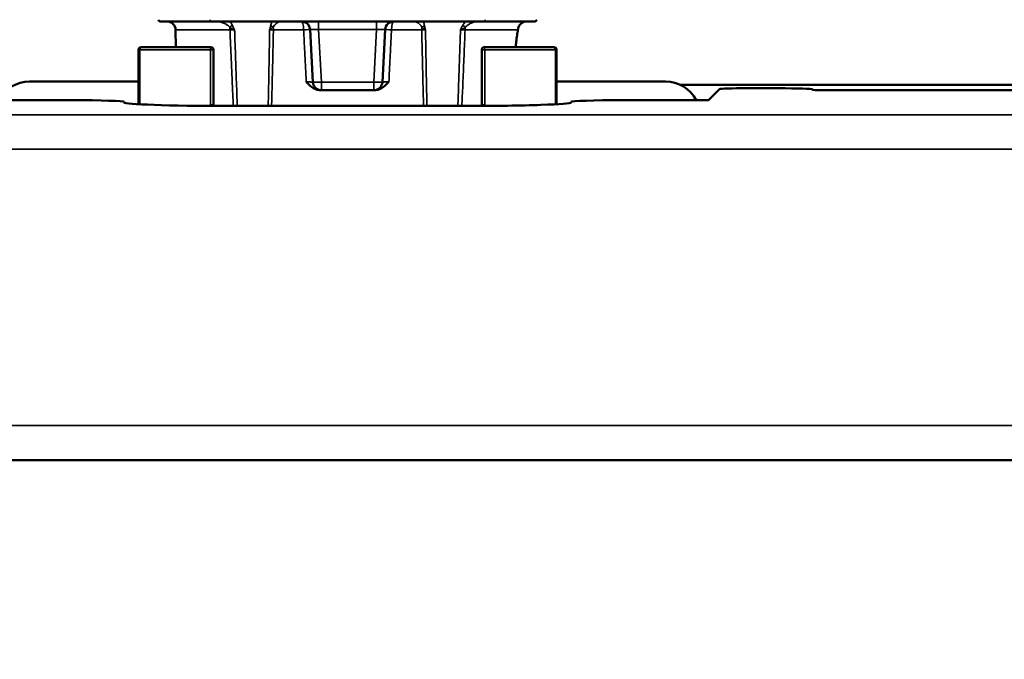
# Model space of a CAD drawing. Header units: millimetres. Extents: x 50 to 3176, y 50 to 2109.
# Tile 195 of 256: x 1264 to 1321, y 970 to 1007. Entities that reach past the tile are written whole.
import ezdxf

# ---------------------------------------------------------------- set-up
doc = ezdxf.new("R2010")
doc.units = ezdxf.units.MM
doc.header["$LTSCALE"] = 10
for name, color, linetype, lineweight in [('Dimension (ISO)', 7, 'Continuous', 25), ('Visible (ISO)', 7, 'Continuous', 50), ('Visible Narrow (ISO)', 7, 'Continuous', 35)]:
    doc.layers.add(name, color=color, linetype=linetype, lineweight=lineweight)
doc.styles.add('Note Text (ANSI)', font='tahoma.ttf')
doc.dimstyles.new('Default (ISO)', dxfattribs={"dimscale": 10, "dimtxt": 1, "dimasz": 2.5, "dimexe": 3.175, "dimexo": 0, "dimgap": 0.762, "dimtad": 1, "dimrnd": 1e-08, "dimzin": 0, "dimdsep": 46, "dimtxsty": 'Note Text (ANSI)', "dimcen": 0.09, "dimdle": 10, "dimclrd": 1, "dimclre": 1, "dimclrt": 1, "dimazin": 0, "dimtfac": 3.5052, "dimtmove": 0, "dimatfit": 3, "dimfxl": 1, "dimtolj": 1, "dimtzin": 0, "dimlwd": -1, "dimlwe": -1, "dimarcsym": 0})

# ---------------------------------------------------------------- blocks, each defined once
blk = doc.blocks.new('*D12')
at = {"layer": 'Defpoints', "color": 0, "transparency": 16777216}
for p in [(1064.401, 1127.027), (1121.504, 1026.516)]:
    blk.add_point(p, dxfattribs=at)
at = {"layer": 'Dimension (ISO)', "color": 1, "transparency": 16777216}
for p, q in [((1076.751, 1105.29), (1109.155, 1048.253)), ((1121.504, 1026.516), (1273.481, 759.009))]:
    blk.add_line(p, q, dxfattribs=at)
for points in [[(1080.374, 1107.349), (1073.128, 1103.232), (1064.401, 1127.027)], [(1112.778, 1050.311), (1105.532, 1046.194), (1121.504, 1026.516)]]:
    blk.add_solid(points, dxfattribs=at)
at = {"layer": 'Dimension (ISO)', "color": 1, "transparency": 16777216, "insert": (1211.994, 909.147), "char_height": 10, "attachment_point": 1, "rotation": 299.6019, "style": 'Note Text (ANSI)'}
blk.add_mtext('\\A1;∅115.60 mm [∅4.551 in]', dxfattribs=at)

msp = doc.modelspace()

# ---------------------------------------------------------------- linework, layer by layer
at = {"layer": 'Visible (ISO)'}
for p, q in [((1274.953, 1007.2716), (1272.0512, 1007.2716)), ((1290.953, 1007.2716), (1274.953, 1007.2716)), ((1293.8547, 1007.2716), (1290.953, 1007.2716)), ((1292.8826, 1006.8679), (1292.8826, 1006.8679)), ((1272.9713, 1005.7716), (1272.9484, 1006.7829)), ((1280.7682, 1006.7977), (1280.9281, 1003.7454)), ((1284.9778, 1003.7454), (1285.1378, 1006.7977)), ((1271.0172, 1005.7716), (1270.9485, 1005.7716)), ((1271.0172, 1005.7716), (1275.003, 1005.7716)), ((1290.903, 1005.7716), (1294.8887, 1005.7716)), ((1294.9574, 1005.7716), (1294.8887, 1005.7716)), ((1270.7959, 1005.6216), (1270.7959, 1002.4572)), ((1275.153, 1005.6216), (1275.153, 1002.4216)), ((1290.753, 1002.4216), (1290.753, 1005.6216)), ((1295.11, 1005.6216), (1295.11, 1002.4572)), ((1270.7959, 1003.7737), (1264.4545, 1003.7737)), ((1301.4514, 1003.7737), (1295.11, 1003.7737)), ((1302.2955, 1003.5869), (1343.5901, 1003.5869)), ((1281.4274, 1003.2716), (1281.3724, 1003.2716)), ((1284.4785, 1003.2716), (1281.4274, 1003.2716)), ((1284.4785, 1003.2716), (1284.5336, 1003.2716)), ((1304.5929, 1003.331), (1303.9698, 1002.7079)), ((1307.9988, 1003.3849), (1306.1919, 1003.3849)), ((1309.9979, 1003.3151), (1309.9973, 1003.2937)), ((1309.9976, 1003.3044), (1309.9974, 1003.2934)), ((1309.9974, 1003.2934), (1309.9974, 1003.2937)), ((1323.4092, 1003.2762), (1310.4967, 1003.2762)), ((1262.4358, 1002.691), (1266.953, 1002.691)), ((1269.953, 1002.5863), (1269.953, 1002.5643)), ((1275.9523, 1002.3547), (1289.9536, 1002.3547)), ((1295.953, 1002.5643), (1295.953, 1002.5863)), ((1298.953, 1002.691), (1303.4701, 1002.691)), ((1362.953, 981.7716), (1012.953, 981.7716))]:
    msp.add_line(p, q, dxfattribs=at)
for centre, radius, start, end in [((1272.0512, 1007.3716), 0.1, 181, 270), ((1272.4485, 1006.7716), 0.5, 1.3, 90), ((1280.2688, 1006.7716), 0.5, 2.99995, 89.99968), ((1285.6371, 1006.7716), 0.5, 90.00045, 177.00005), ((1293.8547, 1007.3716), 0.1, 270, 359), ((1280.2688, 1006.7716), 0.5, 2.99085, 2.99453), ((1285.6371, 1006.7716), 0.5, 177.0055, 177.00918), ((1275.003, 1005.6216), 0.15, 0, 90), ((1290.903, 1005.6216), 0.15, 90, 180), ((1281.4274, 1003.7716), 0.5, 183, 270), ((1284.4785, 1003.7716), 0.5, 270, 357)]:
    msp.add_arc(centre, radius, start, end, dxfattribs=at)
for centre, major_axis, ratio, start_param, end_param in [((1270.9485, 1005.6216), (-0.1526, 0), 0.9826973, 4.712389, 6.2831853), ((1294.9574, 1005.6216), (0.1526, 0), 0.9826973, 0, 1.5707963), ((1264.4533, 1001.7725), (-0.8949, -1.7903), 0.9992388, 3.6048138, 4.6987452), ((1301.4527, 1001.7725), (-0.8949, 1.7903), 0.9992388, 4.7260328, 5.819964), ((1306.1919, 1003.329), (-1.6, 0), 0.0349208, 4.712389, 6.2482787), ((1307.9976, 1003.3151), (-2.0003, 0), 0.0349154, 3.1410425, 4.7117827), ((1310.4974, 1003.2937), (-0.5001, 0), 0.0349793, 0.0003966, 1.5694637), ((1266.953, 1002.5863), (-3, 0), 0.0349208, 3.1415927, 4.712389), ((1275.953, 1002.5643), (6, 0), 0.0349208, 3.141492, 4.7122804), ((1289.953, 1002.5643), (6, 0), 0.0349208, 4.7124975, 6.2832943), ((1298.953, 1002.5863), (-3, 0), 0.0349208, 4.712389, 6.2831853), ((1303.4701, 1002.7085), (-0.5, 0), 0.0349208, 1.5707965, 3.1066861)]:
    msp.add_ellipse(centre, major_axis=major_axis, ratio=ratio, start_param=start_param, end_param=end_param, dxfattribs=at)
for points in [[(1292.8826, 1006.8679), (1292.8773, 1006.8408), (1292.8719, 1006.8125), (1292.8663, 1006.7829)], [(1293.3733, 1007.2715), (1293.3732, 1007.2715), (1293.3731, 1007.2715), (1293.3729, 1007.2715)]]:
    msp.add_open_spline(points, degree=3, dxfattribs=at)
for points, knots in [([(1293.3729, 1007.2715), (1293.3728, 1007.2715), (1293.3725, 1007.2715), (1293.3714, 1007.2715), (1293.3707, 1007.2715), (1293.3686, 1007.2715), (1293.3677, 1007.2715), (1293.3657, 1007.2715), (1293.3646, 1007.2715), (1293.3622, 1007.2714), (1293.3609, 1007.2714), (1293.3572, 1007.2713), (1293.3547, 1007.2712), (1293.3464, 1007.2709), (1293.3404, 1007.2705), (1293.3167, 1007.2687), (1293.2989, 1007.2663), (1293.2326, 1007.2539), (1293.1848, 1007.2373), (1293.0938, 1007.1896), (1293.0501, 1007.1568), (1292.9764, 1007.0803), (1292.9453, 1007.0355), (1292.9042, 1006.9497), (1292.8908, 1006.9092), (1292.8826, 1006.8679)], [0, 0, 0, 0, 0.001275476, 0.001275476, 0.002166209, 0.002166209, 0.00258787, 0.00258787, 0.002961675, 0.002961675, 0.003377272, 0.003377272, 0.004117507, 0.004117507, 0.005903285, 0.005903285, 0.011261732, 0.011261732, 0.026129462, 0.026129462, 0.042089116, 0.042089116, 0.058018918, 0.058018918, 0.070633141, 0.070633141, 0.070633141, 0.070633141]), ([(1292.8663, 1006.7829), (1292.8482, 1006.6861), (1292.8291, 1006.5766), (1292.7926, 1006.3381), (1292.7753, 1006.2102), (1292.7491, 1005.9764), (1292.7394, 1005.8752), (1292.7313, 1005.7716)], [-0.49651361, -0.49651361, -0.49651361, -0.49651361, -0.45037604, -0.45037604, -0.40526006, -0.40526006, -0.37275296, -0.37275296, -0.37275296, -0.37275296]), ([(1281.3724, 1003.2716), (1281.2879, 1003.2716), (1281.2047, 1003.2885), (1281.0377, 1003.3505), (1280.9566, 1003.3974), (1280.7493, 1003.5485), (1280.6389, 1003.6659), (1280.5602, 1003.7475), (1280.5572, 1003.7508), (1280.5482, 1003.7602)], [0.000001, 0.000001, 0.000001, 0.000001, 0.02567938, 0.02567938, 0.05394535, 0.05394535, 0.10286622, 0.10286622, 0.10688479, 0.10688479, 0.10688479, 0.10688479]), ([(1284.5336, 1003.2716), (1284.617, 1003.2716), (1284.6992, 1003.2881), (1284.8639, 1003.3485), (1284.9439, 1003.3941), (1285.149, 1003.5418), (1285.2593, 1003.6577), (1285.345, 1003.7468), (1285.3482, 1003.7502), (1285.3577, 1003.7602)], [-0.072858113, -0.072858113, -0.072858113, -0.072858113, -0.054674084, -0.054674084, -0.034754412, -0.034754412, 0, 0, 0.002767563, 0.002767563, 0.002767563, 0.002767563]), ([(1275.153, 1002.4216), (1275.153, 1002.4107), (1275.1541, 1002.3998), (1275.1583, 1002.3811), (1275.1607, 1002.3733), (1275.165, 1002.3625), (1275.1664, 1002.3595), (1275.1678, 1002.3565)], [0, 0, 0, 0, 0.14324562, 0.14324562, 0.25, 0.25, 0.2924493, 0.2924493, 0.2924493, 0.2924493]), ([(1290.7381, 1002.3565), (1290.7391, 1002.3586), (1290.7401, 1002.3607), (1290.7413, 1002.3637), (1290.7417, 1002.3646), (1290.7463, 1002.3759), (1290.7492, 1002.3866), (1290.7523, 1002.4055), (1290.753, 1002.4135), (1290.753, 1002.4216)], [0.70764795, 0.70764795, 0.70764795, 0.70764795, 0.7368171, 0.7368171, 0.75, 0.75, 0.89370753, 0.89370753, 0.99999894, 0.99999894, 0.99999894, 0.99999894])]:
    msp.add_open_spline(points, degree=3, knots=knots, dxfattribs=at)
at = {"layer": 'Visible Narrow (ISO)'}
for p, q in [((1274.953, 1007.2716), (1274.953, 1007.3698)), ((1281.2675, 1007.2716), (1281.2675, 1006.7977)), ((1284.6384, 1006.7977), (1284.6384, 1007.2716)), ((1290.953, 1007.3698), (1290.953, 1007.2716)), ((1272.9484, 1006.7829), (1276.115, 1006.7829)), ((1278.6389, 1006.7829), (1280.3966, 1006.7829)), ((1284.6384, 1006.7977), (1281.2675, 1006.7977)), ((1281.4274, 1003.7454), (1281.2675, 1006.7977)), ((1284.6384, 1006.7977), (1284.4785, 1003.7454)), ((1285.5093, 1006.7829), (1287.267, 1006.7829)), ((1289.7908, 1006.7829), (1292.8663, 1006.7829)), ((1270.8672, 1005.6216), (1270.7959, 1005.6216)), ((1270.8672, 1005.6216), (1274.9763, 1005.6216)), ((1270.8672, 1002.4531), (1270.8672, 1005.6216)), ((1274.9763, 1005.6216), (1275.153, 1005.6216)), ((1274.9763, 1002.4216), (1274.9763, 1005.6216)), ((1290.753, 1005.6216), (1290.9297, 1005.6216)), ((1290.9297, 1005.6216), (1290.9297, 1002.4216)), ((1290.9297, 1005.6216), (1295.0387, 1005.6216)), ((1295.0387, 1005.6216), (1295.0387, 1002.4531)), ((1295.11, 1005.6216), (1295.0387, 1005.6216)), ((1281.4274, 1003.7454), (1284.4785, 1003.7454)), ((1281.4274, 1003.2716), (1281.4274, 1003.7454)), ((1284.4785, 1003.7454), (1284.4785, 1003.2716)), ((1274.9762, 1002.4216), (1275.153, 1002.4216)), ((1290.9297, 1002.4216), (1290.753, 1002.4216)), ((1222.0112, 1001.839), (1344.8947, 1001.839)), ((1344.8947, 999.8402), (1222.0112, 999.8402)), ((1012.953, 983.7716), (1362.953, 983.7716))]:
    msp.add_line(p, q, dxfattribs=at)
for centre, major_axis, ratio, start_param, end_param in [((1276.2883, 1007.0406), (0.2584, 0.1524), 0.0542795, 1.6626098, 2.3822559), ((1275.7733, 1006.7716), (0, 0.5), 0.683487, 4.7350763, 5.0553431), ((1278.7483, 1007.0406), (-0.2894, 0.0791), 0.4527324, 0.5433406, 1.2629913), ((1278.4234, 1006.7716), (0, -0.5), 0.4311994, 1.5934853, 1.9137386), ((1280.2688, 1006.7716), (0, 0.5), 0.2555217, 4.7351201, 6.2831637), ((1285.6371, 1006.7716), (0, 0.5), 0.2555217, 0.000031, 1.548044), ((1287.4825, 1006.7716), (0, 0.5), 0.4311994, 1.227854, 1.5481094), ((1287.1576, 1007.0406), (0.2894, 0.0791), 0.4527967, 5.0202299, 5.7398779), ((1289.6177, 1007.0406), (-0.2584, 0.1524), 0.0543244, 3.9009273, 4.6205764), ((1290.1326, 1006.7716), (0, -0.5), 0.683487, 4.3694356, 4.6897057), ((1293.3616, 1006.7716), (0, 0.5), 0.9908835, 0, 1.5481071), ((1280.2689, 1006.7715), (0.4994, 0.0262), 0.0099351, 0.0135128, 1.3116456), ((1281.2702, 1006.7716), (-0.502, 0.0263), 0.0516897, 4.7204374, 6.2886242), ((1284.6358, 1006.7716), (-0.502, -0.0263), 0.0516884, 3.1361417, 4.7043284), ((1285.6371, 1006.7715), (-0.4994, 0.0262), 0.0099372, 4.9715519, 6.2703423), ((1271.0172, 1005.6216), (0, 0.15), 0.9998477, 0, 1.5707963), ((1275.003, 1005.6216), (0, 0.15), 0.1780384, 0, 1.5707963), ((1290.903, 1005.6216), (0, 0.15), 0.1780384, 4.712389, 6.2831853), ((1294.8887, 1005.6216), (0, 0.15), 0.9998477, 4.712389, 6.2831853), ((1281.4274, 1003.7716), (-0.4993, -0.0262), 0.0522644, 0, 1.5680573), ((1284.4785, 1003.7716), (0.4993, -0.0262), 0.0522644, 4.715128, 6.2831853)]:
    msp.add_ellipse(centre, major_axis=major_axis, ratio=ratio, start_param=start_param, end_param=end_param, dxfattribs=at)
for points, knots in [([(1275.2789, 1007.2716), (1275.3327, 1007.2716), (1275.3874, 1007.267), (1275.442, 1007.2586), (1275.45, 1007.2574), (1275.4581, 1007.2561), (1275.4661, 1007.2546), (1275.4795, 1007.2523), (1275.4928, 1007.2498), (1275.5061, 1007.247), (1275.5513, 1007.2376), (1275.5962, 1007.2258), (1275.6402, 1007.2117), (1275.6697, 1007.2023), (1275.6988, 1007.192), (1275.7275, 1007.1807), (1275.7493, 1007.1721), (1275.7708, 1007.163), (1275.7919, 1007.1534), (1275.8355, 1007.1336), (1275.8777, 1007.1115), (1275.9178, 1007.087), (1275.9222, 1007.0844), (1275.9265, 1007.0816), (1275.9309, 1007.0789), (1275.962, 1007.0593), (1275.9915, 1007.0382), (1276.0189, 1007.0155), (1276.0472, 1006.992), (1276.0731, 1006.9668), (1276.0952, 1006.9397)], [0, 0, 0, 0, 0.17949704, 0.17949704, 0.17949704, 0.20602167, 0.20602167, 0.20602167, 0.25, 0.25, 0.25, 0.39975489, 0.39975489, 0.39975489, 0.5, 0.5, 0.5, 0.57607926, 0.57607926, 0.57607926, 0.73278846, 0.73278846, 0.73278846, 0.75, 0.75, 0.75, 0.87302932, 0.87302932, 0.87302932, 0.99999991, 0.99999991, 0.99999991, 0.99999991]), ([(1276.2563, 1007.0406), (1276.2443, 1007.0631), (1276.2304, 1007.0862), (1276.2143, 1007.1099), (1276.2114, 1007.1141), (1276.2084, 1007.1184), (1276.2053, 1007.1227), (1276.1853, 1007.1509), (1276.162, 1007.1799), (1276.1356, 1007.2087), (1276.1163, 1007.2298), (1276.0954, 1007.2508), (1276.0728, 1007.2716)], [0, 0, 0, 0, 0.09415745, 0.09415745, 0.09415745, 0.11111111, 0.11111111, 0.11111111, 0.22222222, 0.22222222, 0.22222222, 0.30351952, 0.30351952, 0.30351952, 0.30351952]), ([(1276.3823, 1006.7712), (1276.3822, 1006.7713), (1276.382, 1006.7714), (1276.3659, 1006.7798), (1276.3497, 1006.7884), (1276.3177, 1006.8055), (1276.3019, 1006.8141), (1276.2843, 1006.8237), (1276.2823, 1006.8248), (1276.2638, 1006.835), (1276.2475, 1006.8442), (1276.2181, 1006.8611), (1276.205, 1006.8688), (1276.1902, 1006.8779), (1276.1885, 1006.8789), (1276.1717, 1006.8892), (1276.1564, 1006.8989), (1276.1257, 1006.9189), (1276.1104, 1006.9292), (1276.0952, 1006.9397)], [0, 0, 0, 0, 0.0011881, 0.0011881, 0.1687754, 0.1687754, 0.3333333, 0.3333333, 0.3540903, 0.3540903, 0.5284371, 0.5284371, 0.6666667, 0.6666667, 0.6841007, 0.6841007, 0.8420504, 0.8420504, 1, 1, 1, 1]), ([(1276.3823, 1006.7712), (1276.3696, 1006.8003), (1276.357, 1006.8294), (1276.344, 1006.8585), (1276.3312, 1006.8872), (1276.3181, 1006.916), (1276.3044, 1006.9449), (1276.2893, 1006.9767), (1276.2734, 1007.0086), (1276.2563, 1007.0406)], [0, 0, 0, 0, 0.3265686, 0.3265686, 0.3265686, 0.6477709, 0.6477709, 0.6477709, 1, 1, 1, 1]), ([(1278.4821, 1007.0406), (1278.475, 1007.0117), (1278.4682, 1006.983), (1278.4616, 1006.9544), (1278.4549, 1006.9252), (1278.4485, 1006.8962), (1278.4421, 1006.8672), (1278.435, 1006.8351), (1278.4281, 1006.8031), (1278.421, 1006.7711)], [0, 0, 0, 0, 0.3171914, 0.3171914, 0.3171914, 0.6405612, 0.6405612, 0.6405612, 1, 1, 1, 1]), ([(1278.6265, 1006.9397), (1278.6156, 1006.9316), (1278.605, 1006.9236), (1278.5811, 1006.9055), (1278.5681, 1006.8955), (1278.5514, 1006.8827), (1278.5473, 1006.8795), (1278.5327, 1006.8683), (1278.5228, 1006.8605), (1278.5024, 1006.8443), (1278.4921, 1006.8359), (1278.48, 1006.8258), (1278.4779, 1006.8241), (1278.4653, 1006.8133), (1278.4553, 1006.8044), (1278.437, 1006.7873), (1278.4287, 1006.7791), (1278.421, 1006.7711)], [0.0000004, 0.0000004, 0.0000004, 0.0000004, 0.12045445, 0.12045445, 0.27886596, 0.27886596, 0.33333333, 0.33333333, 0.47264055, 0.47264055, 0.63227036, 0.63227036, 0.66666667, 0.66666667, 0.83931866, 0.83931866, 1, 1, 1, 1]), ([(1278.5618, 1007.2716), (1278.5595, 1007.2664), (1278.5573, 1007.2612), (1278.5551, 1007.256), (1278.5509, 1007.2462), (1278.5468, 1007.2364), (1278.5428, 1007.2265), (1278.5383, 1007.2153), (1278.5339, 1007.2042), (1278.5296, 1007.193), (1278.5139, 1007.1516), (1278.5004, 1007.1107), (1278.4893, 1007.0691), (1278.4868, 1007.0596), (1278.4844, 1007.0501), (1278.4821, 1007.0406)], [0.69665754, 0.69665754, 0.69665754, 0.69665754, 0.71729785, 0.71729785, 0.71729785, 0.75614334, 0.75614334, 0.75614334, 0.8, 0.8, 0.8, 0.96285493, 0.96285493, 0.96285493, 1, 1, 1, 1]), ([(1278.6265, 1006.9397), (1278.6504, 1006.9831), (1278.6801, 1007.0216), (1278.7116, 1007.056), (1278.7188, 1007.0639), (1278.7262, 1007.0716), (1278.7336, 1007.0791), (1278.7563, 1007.102), (1278.7796, 1007.1229), (1278.8028, 1007.1418), (1278.8199, 1007.1558), (1278.837, 1007.1688), (1278.8539, 1007.1808), (1278.8667, 1007.1898), (1278.8793, 1007.1982), (1278.8917, 1007.206), (1278.9182, 1007.2225), (1278.9439, 1007.2364), (1278.9681, 1007.247), (1278.9728, 1007.2491), (1278.9774, 1007.251), (1278.982, 1007.2528), (1279.0067, 1007.2626), (1279.0298, 1007.2689), (1279.0506, 1007.2709), (1279.0553, 1007.2713), (1279.0599, 1007.2716), (1279.0643, 1007.2716)], [0, 0, 0, 0, 0.20322721, 0.20322721, 0.20322721, 0.25, 0.25, 0.25, 0.39378673, 0.39378673, 0.39378673, 0.5, 0.5, 0.5, 0.57992797, 0.57992797, 0.57992797, 0.75, 0.75, 0.75, 0.7827031, 0.7827031, 0.7827031, 0.96007777, 0.96007777, 0.96007777, 0.99999951, 0.99999951, 0.99999951, 0.99999951]), ([(1286.8416, 1007.2716), (1286.8645, 1007.2716), (1286.8908, 1007.2655), (1286.9193, 1007.2546), (1286.9254, 1007.2523), (1286.9315, 1007.2498), (1286.9378, 1007.247), (1286.9592, 1007.2376), (1286.9816, 1007.2258), (1287.0048, 1007.2117), (1287.0203, 1007.2023), (1287.0361, 1007.192), (1287.0521, 1007.1807), (1287.0642, 1007.1721), (1287.0764, 1007.163), (1287.0887, 1007.1534), (1287.1139, 1007.1336), (1287.1394, 1007.1115), (1287.1643, 1007.087), (1287.167, 1007.0844), (1287.1698, 1007.0816), (1287.1725, 1007.0789), (1287.1919, 1007.0593), (1287.2109, 1007.0382), (1287.2288, 1007.0155), (1287.2472, 1006.992), (1287.2645, 1006.9668), (1287.2794, 1006.9397)], [0, 0, 0, 0, 0.20602234, 0.20602234, 0.20602234, 0.25, 0.25, 0.25, 0.39975045, 0.39975045, 0.39975045, 0.5, 0.5, 0.5, 0.57606988, 0.57606988, 0.57606988, 0.73277967, 0.73277967, 0.73277967, 0.75, 0.75, 0.75, 0.87302603, 0.87302603, 0.87302603, 0.99999978, 0.99999978, 0.99999978, 0.99999978]), ([(1287.4849, 1006.7712), (1287.4848, 1006.7713), (1287.4847, 1006.7713), (1287.4767, 1006.7797), (1287.468, 1006.7881), (1287.4497, 1006.8052), (1287.4399, 1006.8139), (1287.4285, 1006.8237), (1287.4272, 1006.8248), (1287.4153, 1006.8348), (1287.4042, 1006.8438), (1287.3829, 1006.8607), (1287.3728, 1006.8686), (1287.3609, 1006.8778), (1287.3595, 1006.8789), (1287.3462, 1006.8892), (1287.3335, 1006.8989), (1287.3072, 1006.9188), (1287.2935, 1006.9292), (1287.2794, 1006.9397)], [0, 0, 0, 0, 0.0012883, 0.0012883, 0.1673108, 0.1673108, 0.3333333, 0.3333333, 0.3546088, 0.3546088, 0.5254709, 0.5254709, 0.6666667, 0.6666667, 0.68453, 0.68453, 0.842265, 0.842265, 1, 1, 1, 1]), ([(1287.4238, 1007.0406), (1287.4183, 1007.0631), (1287.4119, 1007.0862), (1287.4046, 1007.1099), (1287.4033, 1007.1141), (1287.402, 1007.1184), (1287.4006, 1007.1227), (1287.3917, 1007.1509), (1287.3815, 1007.1799), (1287.3703, 1007.2088), (1287.3621, 1007.2298), (1287.3534, 1007.2508), (1287.3443, 1007.2716)], [0, 0, 0, 0, 0.09413867, 0.09413867, 0.09413867, 0.11111111, 0.11111111, 0.11111111, 0.22222222, 0.22222222, 0.22222222, 0.30347857, 0.30347857, 0.30347857, 0.30347857]), ([(1287.4849, 1006.7712), (1287.4785, 1006.8002), (1287.4722, 1006.8293), (1287.4658, 1006.8585), (1287.4595, 1006.8872), (1287.4531, 1006.9159), (1287.4465, 1006.9449), (1287.4393, 1006.9766), (1287.4318, 1007.0086), (1287.4238, 1007.0406)], [0, 0, 0, 0, 0.3265154, 0.3265154, 0.3265154, 0.6477357, 0.6477357, 0.6477357, 1, 1, 1, 1]), ([(1289.6496, 1007.0406), (1289.6342, 1007.0117), (1289.6198, 1006.983), (1289.6061, 1006.9543), (1289.5921, 1006.9252), (1289.5788, 1006.8961), (1289.5658, 1006.8672), (1289.5515, 1006.8352), (1289.5376, 1006.8033), (1289.5237, 1006.7712)], [0, 0, 0, 0, 0.3174791, 0.3174791, 0.3174791, 0.64088, 0.64088, 0.64088, 1, 1, 1, 1]), ([(1289.8108, 1006.9397), (1289.7958, 1006.9294), (1289.7808, 1006.9193), (1289.7534, 1006.9014), (1289.7409, 1006.8934), (1289.7235, 1006.8826), (1289.7184, 1006.8795), (1289.6969, 1006.8664), (1289.6809, 1006.8571), (1289.6551, 1006.8423), (1289.6453, 1006.8368), (1289.63, 1006.8283), (1289.6245, 1006.8253), (1289.6033, 1006.8137), (1289.5875, 1006.8051), (1289.5557, 1006.7881), (1289.5398, 1006.7797), (1289.5239, 1006.7713), (1289.5238, 1006.7713), (1289.5237, 1006.7712)], [0.0000002, 0.0000002, 0.0000002, 0.0000002, 0.15298303, 0.15298303, 0.28010454, 0.28010454, 0.33333333, 0.33333333, 0.50378701, 0.50378701, 0.60863387, 0.60863387, 0.66666667, 0.66666667, 0.83271597, 0.83271597, 0.99876527, 0.99876527, 1, 1, 1, 1]), ([(1289.8336, 1007.2716), (1289.828, 1007.2664), (1289.8224, 1007.2612), (1289.817, 1007.256), (1289.8068, 1007.2462), (1289.7968, 1007.2364), (1289.7873, 1007.2265), (1289.7764, 1007.2153), (1289.7661, 1007.2042), (1289.7562, 1007.193), (1289.7194, 1007.1516), (1289.6894, 1007.1107), (1289.6652, 1007.0691), (1289.6597, 1007.0596), (1289.6545, 1007.0501), (1289.6496, 1007.0406)], [0.69667631, 0.69667631, 0.69667631, 0.69667631, 0.71733625, 0.71733625, 0.71733625, 0.75615304, 0.75615304, 0.75615304, 0.8, 0.8, 0.8, 0.96287935, 0.96287935, 0.96287935, 1, 1, 1, 1]), ([(1289.8108, 1006.9397), (1289.8461, 1006.9831), (1289.8911, 1007.0216), (1289.9405, 1007.056), (1289.9518, 1007.0639), (1289.9634, 1007.0716), (1289.9753, 1007.0791), (1290.0116, 1007.102), (1290.0498, 1007.1229), (1290.0892, 1007.1418), (1290.1184, 1007.1558), (1290.1482, 1007.1688), (1290.1786, 1007.1808), (1290.2014, 1007.1898), (1290.2246, 1007.1982), (1290.2479, 1007.206), (1290.2977, 1007.2225), (1290.3485, 1007.2364), (1290.3999, 1007.247), (1290.4098, 1007.2491), (1290.4197, 1007.251), (1290.4296, 1007.2528), (1290.4834, 1007.2626), (1290.5375, 1007.2689), (1290.591, 1007.2709), (1290.6031, 1007.2713), (1290.6151, 1007.2716), (1290.6271, 1007.2716)], [0, 0, 0, 0, 0.2032317, 0.2032317, 0.2032317, 0.25, 0.25, 0.25, 0.39378166, 0.39378166, 0.39378166, 0.5, 0.5, 0.5, 0.57991856, 0.57991856, 0.57991856, 0.75, 0.75, 0.75, 0.78269855, 0.78269855, 0.78269855, 0.9600521, 0.9600521, 0.9600521, 0.99999956, 0.99999956, 0.99999956, 0.99999956]), ([(1276.3823, 1006.7712), (1276.3743, 1006.7716), (1276.3664, 1006.7719), (1276.3336, 1006.7732), (1276.3091, 1006.7743), (1276.2732, 1006.7758), (1276.2614, 1006.7763), (1276.2309, 1006.7777), (1276.2126, 1006.7785), (1276.1799, 1006.78), (1276.1653, 1006.7806), (1276.1388, 1006.7818), (1276.1267, 1006.7824), (1276.115, 1006.7829)], [0, 0, 0, 0, 0.0802512, 0.0802512, 0.3333333, 0.3333333, 0.4606981, 0.4606981, 0.6666667, 0.6666667, 0.843109, 0.843109, 1, 1, 1, 1]), ([(1276.3055, 1002.3547), (1276.291, 1002.6725), (1276.2765, 1002.992), (1276.2622, 1003.313), (1276.2559, 1003.4531), (1276.2497, 1003.5934), (1276.2435, 1003.734), (1276.2271, 1004.1065), (1276.2109, 1004.4811), (1276.1948, 1004.858), (1276.1712, 1005.4132), (1276.1479, 1005.9731), (1276.125, 1006.5378), (1276.1217, 1006.6194), (1276.1184, 1006.7011), (1276.115, 1006.7829)], [0.51239404, 0.51239404, 0.51239404, 0.51239404, 0.61981897, 0.61981897, 0.61981897, 0.66666667, 0.66666667, 0.66666667, 0.79074964, 0.79074964, 0.79074964, 0.97357694, 0.97357694, 0.97357694, 1, 1, 1, 1]), ([(1276.5389, 1002.3547), (1276.5268, 1002.6779), (1276.5149, 1003.0012), (1276.5031, 1003.3244), (1276.4843, 1003.8394), (1276.4659, 1004.3543), (1276.4477, 1004.8693), (1276.4281, 1005.4293), (1276.4088, 1005.9892), (1276.3898, 1006.5491), (1276.3873, 1006.6232), (1276.3848, 1006.6972), (1276.3823, 1006.7712)], [0.50100853, 0.50100853, 0.50100853, 0.50100853, 0.61057403, 0.61057403, 0.61057403, 0.78512999, 0.78512999, 0.78512999, 0.97490813, 0.97490813, 0.97490813, 1, 1, 1, 1]), ([(1278.421, 1006.7711), (1278.4181, 1006.5976), (1278.4151, 1006.424), (1278.4049, 1005.8393), (1278.3975, 1005.4282), (1278.3831, 1004.6457), (1278.3761, 1004.2744), (1278.3623, 1003.5666), (1278.3556, 1003.2301), (1278.3451, 1002.714), (1278.3414, 1002.5344), (1278.3376, 1002.3547)], [0, 0, 0, 0, 0.05881911, 0.05881911, 0.19816735, 0.19816735, 0.32403376, 0.32403376, 0.43808648, 0.43808648, 0.4989853, 0.4989853, 0.4989853, 0.4989853]), ([(1278.6389, 1006.7829), (1278.6274, 1006.7825), (1278.6162, 1006.782), (1278.5871, 1006.7808), (1278.5697, 1006.7801), (1278.5408, 1006.7787), (1278.529, 1006.7781), (1278.5043, 1006.7767), (1278.4916, 1006.776), (1278.4677, 1006.7745), (1278.4566, 1006.7738), (1278.4373, 1006.7724), (1278.4288, 1006.7718), (1278.421, 1006.7711)], [0, 0, 0, 0, 0.12539619, 0.12539619, 0.33333333, 0.33333333, 0.48591757, 0.48591757, 0.66666667, 0.66666667, 0.84478887, 0.84478887, 1, 1, 1, 1]), ([(1278.6389, 1006.7829), (1278.635, 1006.6012), (1278.6312, 1006.4199), (1278.6273, 1006.2391), (1278.6184, 1005.8255), (1278.6092, 1005.4143), (1278.5997, 1005.0057), (1278.5911, 1004.6323), (1278.5822, 1004.2609), (1278.573, 1003.8917), (1278.5717, 1003.8392), (1278.5704, 1003.7867), (1278.5691, 1003.7343), (1278.562, 1003.449), (1278.5547, 1003.165), (1278.5474, 1002.8823), (1278.5427, 1002.706), (1278.5381, 1002.5301), (1278.5334, 1002.3547)], [0, 0, 0, 0, 0.05871172, 0.05871172, 0.05871172, 0.19306796, 0.19306796, 0.19306796, 0.31586763, 0.31586763, 0.31586763, 0.33333333, 0.33333333, 0.33333333, 0.42836467, 0.42836467, 0.42836467, 0.48764332, 0.48764332, 0.48764332, 0.48764332]), ([(1280.3966, 1006.7829), (1280.412, 1006.4746), (1280.4264, 1006.1667), (1280.4418, 1005.8593), (1280.4432, 1005.8302), (1280.4447, 1005.8012), (1280.4462, 1005.7721), (1280.4633, 1005.4358), (1280.4819, 1005.1), (1280.499, 1004.7647), (1280.516, 1004.4294), (1280.5315, 1004.0945), (1280.5482, 1003.7602)], [0.00001012, 0.00001012, 0.00001012, 0.00001012, 0.30455142, 0.30455142, 0.30455142, 0.33333333, 0.33333333, 0.33333333, 0.66666667, 0.66666667, 0.66666667, 0.99999999, 0.99999999, 0.99999999, 0.99999999]), ([(1285.3577, 1003.7602), (1285.3745, 1004.0945), (1285.3899, 1004.4294), (1285.4229, 1005.0766), (1285.4401, 1005.3889), (1285.4574, 1005.7252), (1285.4586, 1005.7487), (1285.4769, 1006.1085), (1285.4924, 1006.4455), (1285.5093, 1006.7829)], [0, 0, 0, 0, 0.33333333, 0.33333333, 0.64340451, 0.64340451, 0.66666667, 0.66666667, 1, 1, 1, 1]), ([(1287.4849, 1006.7712), (1287.4769, 1006.7719), (1287.4684, 1006.7725), (1287.449, 1006.7739), (1287.438, 1006.7746), (1287.414, 1006.776), (1287.401, 1006.7768), (1287.3762, 1006.7781), (1287.3647, 1006.7787), (1287.336, 1006.7801), (1287.3184, 1006.7809), (1287.2893, 1006.7821), (1287.2783, 1006.7825), (1287.267, 1006.7829)], [0, 0, 0, 0, 0.157615, 0.157615, 0.3333333, 0.3333333, 0.5182664, 0.5182664, 0.6666667, 0.6666667, 0.8769674, 0.8769674, 1, 1, 1, 1]), ([(1287.3725, 1002.3547), (1287.3686, 1002.5004), (1287.3647, 1002.6465), (1287.3609, 1002.7929), (1287.3527, 1003.105), (1287.3446, 1003.4188), (1287.3368, 1003.7341), (1287.3362, 1003.7569), (1287.3356, 1003.7798), (1287.3351, 1003.8026), (1287.326, 1004.166), (1287.3172, 1004.5314), (1287.3087, 1004.8988), (1287.2995, 1005.2919), (1287.2906, 1005.6873), (1287.2819, 1006.0851), (1287.2769, 1006.3169), (1287.272, 1006.5495), (1287.267, 1006.7829)], [0.51238741, 0.51238741, 0.51238741, 0.51238741, 0.56163628, 0.56163628, 0.56163628, 0.66666667, 0.66666667, 0.66666667, 0.67427953, 0.67427953, 0.67427953, 0.79522611, 0.79522611, 0.79522611, 0.92460618, 0.92460618, 0.92460618, 1, 1, 1, 1]), ([(1287.5683, 1002.3547), (1287.5652, 1002.5046), (1287.5621, 1002.6544), (1287.5521, 1003.1408), (1287.5454, 1003.4774), (1287.5317, 1004.1794), (1287.5247, 1004.5448), (1287.5106, 1005.3056), (1287.5035, 1005.701), (1287.4926, 1006.3214), (1287.4887, 1006.5463), (1287.4849, 1006.7712)], [0.50100986, 0.50100986, 0.50100986, 0.50100986, 0.55179865, 0.55179865, 0.66589585, 0.66589585, 0.78974509, 0.78974509, 0.92376831, 0.92376831, 1, 1, 1, 1]), ([(1289.5237, 1006.7712), (1289.507, 1006.2774), (1289.4901, 1005.7835), (1289.4729, 1005.2897), (1289.4557, 1004.7977), (1289.4383, 1004.3057), (1289.4206, 1003.8137), (1289.4046, 1003.3709), (1289.3884, 1002.9282), (1289.3719, 1002.4855), (1289.3703, 1002.4419), (1289.3686, 1002.3983), (1289.367, 1002.3547)], [0, 0, 0, 0, 0.16737886, 0.16737886, 0.16737886, 0.33414495, 0.33414495, 0.33414495, 0.4842117, 0.4842117, 0.4842117, 0.49899079, 0.49899079, 0.49899079, 0.49899079]), ([(1289.7908, 1006.7829), (1289.7794, 1006.7824), (1289.7676, 1006.7818), (1289.7411, 1006.7806), (1289.7263, 1006.78), (1289.6937, 1006.7785), (1289.6759, 1006.7777), (1289.6455, 1006.7764), (1289.6332, 1006.7758), (1289.5971, 1006.7743), (1289.5729, 1006.7733), (1289.5402, 1006.7719), (1289.5319, 1006.7716), (1289.5237, 1006.7712)], [0.00058371, 0.00058371, 0.00058371, 0.00058371, 0.15400019, 0.15400019, 0.33333333, 0.33333333, 0.53390413, 0.53390413, 0.66666667, 0.66666667, 0.91679355, 0.91679355, 1, 1, 1, 1]), ([(1289.7908, 1006.7829), (1289.7705, 1006.2776), (1289.7498, 1005.7761), (1289.7289, 1005.2783), (1289.708, 1004.7826), (1289.6868, 1004.2906), (1289.6653, 1003.8023), (1289.6644, 1003.7797), (1289.6634, 1003.7571), (1289.6624, 1003.7345), (1289.6437, 1003.3116), (1289.6249, 1002.8915), (1289.6058, 1002.4742), (1289.604, 1002.4343), (1289.6021, 1002.3945), (1289.6003, 1002.3547)], [0.00000031, 0.00000031, 0.00000031, 0.00000031, 0.16324457, 0.16324457, 0.16324457, 0.32580799, 0.32580799, 0.32580799, 0.33333333, 0.33333333, 0.33333333, 0.47421921, 0.47421921, 0.47421921, 0.48766865, 0.48766865, 0.48766865, 0.48766865]), ([(1280.9281, 1003.7453), (1280.9278, 1003.7451), (1280.9259, 1003.745), (1280.9225, 1003.7449), (1280.9148, 1003.7448), (1280.8995, 1003.7451), (1280.8773, 1003.7458), (1280.8662, 1003.7462), (1280.8533, 1003.7466), (1280.8389, 1003.7471), (1280.8335, 1003.7473), (1280.8278, 1003.7476), (1280.8219, 1003.7478), (1280.7898, 1003.749), (1280.7512, 1003.7507), (1280.7079, 1003.7526), (1280.6647, 1003.7546), (1280.6169, 1003.7568), (1280.5668, 1003.7593), (1280.5606, 1003.7596), (1280.5544, 1003.7599), (1280.5482, 1003.7602)], [0.01003554, 0.01003554, 0.01003554, 0.01003554, 0.11421763, 0.11421763, 0.11421763, 0.3424967, 0.3424967, 0.3424967, 0.45671539, 0.45671539, 0.45671539, 0.5, 0.5, 0.5, 0.73557425, 0.73557425, 0.73557425, 0.97111259, 0.97111259, 0.97111259, 1, 1, 1, 1]), ([(1285.3577, 1003.7602), (1285.3325, 1003.759), (1285.3077, 1003.7578), (1285.2838, 1003.7566), (1285.2598, 1003.7555), (1285.2367, 1003.7544), (1285.2146, 1003.7534), (1285.2016, 1003.7528), (1285.1889, 1003.7522), (1285.1767, 1003.7517), (1285.1682, 1003.7513), (1285.1599, 1003.7509), (1285.1518, 1003.7506), (1285.1321, 1003.7497), (1285.1137, 1003.749), (1285.0969, 1003.7483), (1285.0949, 1003.7482), (1285.093, 1003.7481), (1285.091, 1003.7481), (1285.0886, 1003.748), (1285.0863, 1003.7479), (1285.084, 1003.7478), (1285.0684, 1003.7472), (1285.0543, 1003.7467), (1285.0418, 1003.7462), (1285.0368, 1003.7461), (1285.0321, 1003.7459), (1285.0277, 1003.7458), (1285.0211, 1003.7456), (1285.0151, 1003.7454), (1285.0097, 1003.7453), (1285.0018, 1003.7451), (1284.9953, 1003.745), (1284.9903, 1003.7449), (1284.9896, 1003.7449), (1284.989, 1003.7449), (1284.9885, 1003.7449), (1284.9832, 1003.7449), (1284.9799, 1003.745), (1284.9785, 1003.7451), (1284.978, 1003.7452), (1284.9778, 1003.7453), (1284.9778, 1003.7454)], [0, 0, 0, 0, 0.11730723, 0.11730723, 0.11730723, 0.234602, 0.234602, 0.234602, 0.30368831, 0.30368831, 0.30368831, 0.35187103, 0.35187103, 0.35187103, 0.46919682, 0.46919682, 0.46919682, 0.48303563, 0.48303563, 0.48303563, 0.5, 0.5, 0.5, 0.6146571, 0.6146571, 0.6146571, 0.66062298, 0.66062298, 0.66062298, 0.7292596, 0.7292596, 0.7292596, 0.83109209, 0.83109209, 0.83109209, 0.84382536, 0.84382536, 0.84382536, 0.95848128, 0.95848128, 0.95848128, 0.99998834, 0.99998834, 0.99998834, 0.99998834])]:
    msp.add_open_spline(points, degree=3, knots=knots, dxfattribs=at)
for points in [[(1274.9833, 1002.3575), (1274.9785, 1002.3786), (1274.9763, 1002.3998), (1274.9763, 1002.4216)], [(1290.9297, 1002.4216), (1290.9297, 1002.3996), (1290.9273, 1002.3784), (1290.9226, 1002.3575)]]:
    msp.add_open_spline(points, degree=3, dxfattribs=at)

# ---------------------------------------------------------------- dimensions: what is measured, and where the dimension line sits
at = {"layer": 'Dimension (ISO)', "color": 1, "true_color": 0xff0000}
dim = msp.add_diameter_dim_2p(p1=(1064.4015, 1127.0274), p2=(1121.5045, 1026.5157), text='<> mm [∅4.551 in]', dimstyle='Default (ISO)', override={"dimgap": 0.762, "dimdec": 2, "dimlfac": 1, "dimpost": '', "dimtol": 0, "dimlim": 0, "dimtp": 0, "dimtm": 0, "dimtdec": 2, "dimatfit": 2}, dxfattribs=at)
dim.commit()
dim.dimension.update_dxf_attribs({"geometry": '*D12', "text_midpoint": (1231.8556, 832.2775), "dimtype": 163})

doc.saveas('drawing.dxf')
